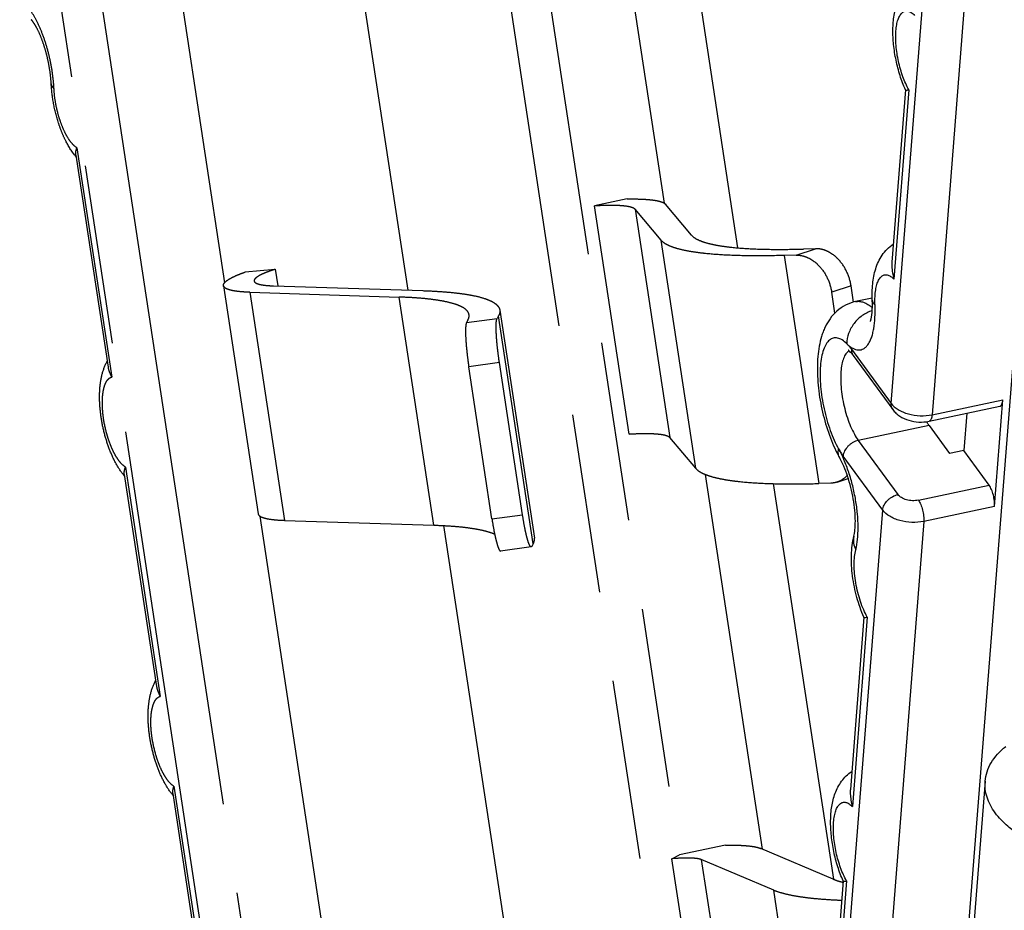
# Model space of a CAD drawing. Header units: millimetres. Extents: x 0 to 420, y 0 to 297.
# Tile 25 of 33: x 334 to 347, y 235 to 246. Entities that reach past the tile are written whole.
import ezdxf

# ---------------------------------------------------------------- set-up
doc = ezdxf.new("R2010")
doc.units = ezdxf.units.MM
doc.header["$LTSCALE"] = 23.1
doc.linetypes.add('PHANTOM', pattern=[0.8, 0.45, -0.05, 0.1, -0.05, 0.1, -0.05])
doc.layers.add('DEFAULT_3', color=7, linetype='PHANTOM')
doc.layers.add('T-REX12-TXX_DXF_CONTINUOUS_LINE', color=7, linetype='CONTINUOUS')

msp = doc.modelspace()

# ---------------------------------------------------------------- linework, layer by layer
at = {"layer": 'DEFAULT_3', "color": 8, "linetype": 'PHANTOM'}
for p, q in [((340.2409, 253.4826), (342.9784, 235.4742)), ((344.2103, 224.0101), (339.769, 253.2275)), ((342.785, 243.8593), (342.1262, 248.1936)), ((342.9976, 248.0762), (343.7258, 243.2856)), ((336.3899, 247.6594), (337.1235, 242.8338)), ((338.7535, 247.5368), (339.4826, 242.7407)), ((335.2108, 244.4792), (335.6255, 241.7508)), ((342.3084, 243.9138), (341.8853, 243.8243)), ((342.3313, 240.8899), (341.8853, 243.8243)), ((343.1352, 243.448), (342.8012, 243.8459)), ((342.7421, 243.383), (342.4081, 243.7809)), ((344.4802, 243.1914), (344.3265, 243.1871)), ((344.7293, 243.2742), (344.5756, 243.2699)), ((337.3926, 242.9749), (337.7783, 243.0099)), ((337.7783, 243.0099), (337.8111, 242.7944)), ((337.1111, 242.7986), (337.5571, 239.8643)), ((337.7542, 242.7963), (339.6767, 242.7345)), ((345.2195, 242.5869), (345.1877, 242.7959)), ((337.4488, 242.7134), (339.3713, 242.6516)), ((344.9792, 242.4461), (344.9386, 242.7131)), ((340.6505, 242.4093), (340.6327, 242.3773)), ((340.6672, 242.4845), (341.1132, 239.5502)), ((340.2566, 242.356), (340.2387, 242.3241)), ((340.9598, 239.8521), (340.6624, 241.8084)), ((340.5658, 239.7989), (340.2685, 241.7551)), ((343.1881, 240.4487), (342.8541, 240.8466)), ((335.8352, 240.3711), (336.25, 237.6428)), ((344.0484, 235.548), (343.3157, 240.3687)), ((344.187, 240.2513), (344.9607, 235.1614)), ((344.9262, 240.2571), (344.7726, 240.2527)), ((345.0096, 240.2716), (345.1523, 240.319)), ((337.5794, 239.8345), (338.3873, 234.5198)), ((337.8948, 239.7791), (339.8174, 239.7173)), ((339.943, 239.7119), (340.7466, 234.4253)), ((341.0714, 239.4366), (340.6774, 239.3833)), ((341.0966, 239.475), (341.0787, 239.443)), ((336.4597, 236.263), (341.8908, 200.5338)), ((343.5722, 235.5998), (342.9784, 235.4742)), ((342.8833, 235.4252), (342.9784, 235.4742)), ((344.9575, 235.1626), (344.0264, 235.5574)), ((343.2847, 232.7843), (342.8833, 235.4252)), ((344.1919, 235.0191), (343.2607, 235.4139)), ((345.0823, 235.1225), (345.085, 235.1219))]:
    msp.add_line(p, q, dxfattribs=at)
at = {"layer": 'DEFAULT_3', "color": 9, "linetype": 'PHANTOM'}
for p, q in [((340.1948, 212.3696), (335.0281, 246.359)), ((335.5464, 246.4048), (340.713, 212.4153)), ((335.2249, 244.5734), (335.6735, 241.6227)), ((342.4081, 243.7809), (342.8541, 240.8466)), ((343.1881, 240.4487), (342.7421, 243.383)), ((344.3265, 243.1871), (344.7726, 240.2527)), ((344.4802, 243.1914), (344.7293, 243.2742)), ((345.1877, 242.7959), (344.9386, 242.7131)), ((337.4488, 242.7134), (337.8948, 239.7791)), ((339.8174, 239.7173), (339.3713, 242.6516)), ((341.0966, 239.475), (340.6505, 242.4093)), ((340.2387, 242.3241), (340.6327, 242.3773)), ((340.6624, 241.8084), (340.2685, 241.7551)), ((335.8494, 240.4653), (336.2979, 237.5146)), ((340.5658, 239.7989), (340.9598, 239.8521)), ((336.4739, 236.3573), (341.9219, 200.5168)), ((343.2607, 235.4139), (343.6622, 232.773)), ((344.5933, 232.3782), (344.1919, 235.0191))]:
    msp.add_line(p, q, dxfattribs=at)
at = {"layer": 'DEFAULT_3', "color": 8, "linetype": 'PHANTOM'}
for centre, radius, start, end in [((335.865, 244.9994), 0.8484, 218.49131, 219.90012), ((336.4919, 240.8933), 0.8515, 218.50472, 219.88868), ((337.1164, 236.7852), 0.8515, 218.50472, 219.88868), ((345.3772, 236.3112), 1.2247, 255.55944, 256.0683)]:
    msp.add_arc(centre, radius, start, end, dxfattribs=at)
at = {"layer": 'DEFAULT_3', "color": 9, "linetype": 'PHANTOM'}
for points, knots in [([(334.9296, 245.337), (334.9266, 245.3962), (334.915, 245.5166), (334.8838, 245.6964), (334.8393, 245.8733), (334.7834, 246.04), (334.7187, 246.1894), (334.6572, 246.2987), (334.6051, 246.3719), (334.567, 246.4167), (334.5289, 246.4532), (334.5021, 246.4729), (334.4888, 246.481)], [0, 0, 0, 0, 0.1414295, 0.2881748, 0.4348629, 0.5761208, 0.7069106, 0.822895, 0.8743209, 0.9209968, 0.9628466, 1, 1, 1, 1]), ([(334.8945, 245.3936), (334.8948, 245.3886), (334.8968, 245.3783), (334.9039, 245.3635), (334.915, 245.3494), (334.9244, 245.341), (334.9296, 245.337)], [0, 0, 0, 0, 0.2202242, 0.4536967, 0.7112533, 1, 1, 1, 1]), ([(335.2249, 244.5734), (335.206, 244.5846), (335.1684, 244.6176), (335.1186, 244.6828), (335.071, 244.767), (335.0276, 244.8668), (334.9902, 244.9782), (334.9603, 245.0965), (334.9394, 245.2168), (334.9316, 245.2973), (334.9296, 245.337)], [0, 0, 0, 0, 0.0784661, 0.1762106, 0.2920775, 0.4229016, 0.5643203, 0.7112571, 0.8582904, 1, 1, 1, 1]), ([(335.5691, 241.0826), (335.564, 241.1164), (335.5561, 241.1826), (335.5513, 241.2791), (335.5539, 241.3682), (335.5638, 241.4473), (335.5807, 241.5142), (335.6012, 241.5605), (335.6215, 241.5889), (335.6373, 241.6048), (335.6546, 241.6164), (335.6672, 241.6211), (335.6735, 241.6227)], [0, 0, 0, 0, 0.175983, 0.3430967, 0.4971603, 0.6346404, 0.7530242, 0.8513742, 0.8935356, 0.9316695, 0.9667258, 1, 1, 1, 1]), ([(335.8494, 240.4653), (335.8337, 240.4747), (335.8022, 240.5007), (335.7596, 240.5517), (335.7181, 240.6171), (335.679, 240.695), (335.6435, 240.7831), (335.6018, 240.9121), (335.5796, 241.0137), (335.5691, 241.0826)], [0, 0, 0, 0, 0.0790679, 0.1748478, 0.2869389, 0.4134688, 0.5516387, 0.6980401, 1, 1, 1, 1]), ([(336.1936, 236.9746), (336.1885, 237.0083), (336.1805, 237.0745), (336.1757, 237.171), (336.1783, 237.2601), (336.1882, 237.3393), (336.2051, 237.4061), (336.2257, 237.4525), (336.2459, 237.4808), (336.2618, 237.4967), (336.2791, 237.5083), (336.2917, 237.5131), (336.2979, 237.5146)], [0, 0, 0, 0, 0.175983, 0.3430967, 0.4971603, 0.6346404, 0.7530242, 0.8513742, 0.8935356, 0.9316695, 0.9667258, 1, 1, 1, 1]), ([(336.4739, 236.3573), (336.4582, 236.3666), (336.4267, 236.3926), (336.3841, 236.4436), (336.3426, 236.509), (336.3035, 236.5869), (336.2679, 236.675), (336.2263, 236.804), (336.2041, 236.9056), (336.1936, 236.9746)], [0, 0, 0, 0, 0.0790679, 0.1748478, 0.2869389, 0.4134688, 0.5516387, 0.6980401, 1, 1, 1, 1])]:
    msp.add_open_spline(points, degree=3, knots=knots, dxfattribs=at)
at = {"layer": 'DEFAULT_3', "color": 8, "linetype": 'PHANTOM'}
for points, knots in [([(334.8945, 245.3936), (334.8924, 245.4357), (334.8845, 245.5221), (334.8638, 245.6522), (334.8343, 245.7822), (334.7975, 245.9062), (334.7557, 246.0179), (334.7174, 246.0998), (334.6868, 246.1537), (334.6672, 246.184), (334.6512, 246.2056), (334.6416, 246.2168), (334.6377, 246.2207)], [0, 0, 0, 0, 0.1441206, 0.296273, 0.4501427, 0.5995286, 0.7379163, 0.8578413, 0.9080266, 0.9497215, 0.9810786, 1, 1, 1, 1]), ([(335.201, 244.4713), (335.1539, 244.5305), (335.0934, 244.6305), (335.0291, 244.7742), (334.972, 244.9321), (334.92, 245.1388), (334.8988, 245.3089), (334.8945, 245.3936)], [0, 0, 0, 0, 0.230381, 0.3526779, 0.479624, 0.7413912, 1, 1, 1, 1]), ([(335.2108, 244.4792), (335.2086, 244.4935), (335.2104, 244.5261), (335.2192, 244.5569), (335.2249, 244.5734)], [0, 0, 0, 0, 0.4533888, 1, 1, 1, 1]), ([(342.329, 243.8143), (342.303, 243.8196), (342.2426, 243.827), (342.1411, 243.8317), (342.0194, 243.831), (341.9319, 243.8271), (341.8853, 243.8243)], [0, 0, 0, 0, 0.1795363, 0.4094224, 0.6849955, 1, 1, 1, 1]), ([(342.3084, 243.9138), (342.3478, 243.9145), (342.422, 243.9147), (342.5261, 243.9113), (342.6152, 243.9042), (342.6693, 243.8963), (342.6934, 243.8914)], [0, 0, 0, 0, 0.3060053, 0.5764733, 0.8085132, 1, 1, 1, 1]), ([(342.4081, 243.7809), (342.4048, 243.7848), (342.3958, 243.7921), (342.3783, 243.8007), (342.3555, 243.8084), (342.3384, 243.8124), (342.329, 243.8143)], [0, 0, 0, 0, 0.1739956, 0.3951132, 0.669656, 1, 1, 1, 1]), ([(342.6934, 243.8914), (342.7062, 243.8888), (342.7295, 243.8833), (342.7606, 243.8729), (342.7844, 243.8611), (342.7968, 243.8512), (342.8012, 243.8459)], [0, 0, 0, 0, 0.330344, 0.6048868, 0.8260044, 1, 1, 1, 1]), ([(343.1352, 243.448), (343.147, 243.434), (343.1801, 243.4074), (343.2436, 243.3761), (343.3264, 243.3483), (343.3886, 243.3336), (343.4227, 243.3267)], [0, 0, 0, 0, 0.1739994, 0.3951154, 0.6696397, 1, 1, 1, 1]), ([(343.0583, 243.2496), (343.0208, 243.2572), (342.9524, 243.2733), (342.8613, 243.3039), (342.7914, 243.3384), (342.7551, 243.3676), (342.7421, 243.383)], [0, 0, 0, 0, 0.3303603, 0.6048846, 0.8260006, 1, 1, 1, 1]), ([(343.4227, 243.3267), (343.4562, 243.3199), (343.5278, 243.3075), (343.6883, 243.2871), (343.9202, 243.2706), (344.2331, 243.2634), (344.4567, 243.2665), (344.5756, 243.2699)], [0, 0, 0, 0, 0.0887035, 0.1883885, 0.4197227, 0.6914416, 1, 1, 1, 1]), ([(344.3265, 243.1871), (344.1958, 243.1834), (343.9497, 243.18), (343.6056, 243.1879), (343.3505, 243.2061), (343.1739, 243.2285), (343.0952, 243.2421), (343.0583, 243.2496)], [0, 0, 0, 0, 0.3085569, 0.5802773, 0.8116127, 0.9112948, 1, 1, 1, 1]), ([(344.4802, 243.1914), (344.5057, 243.1921), (344.5585, 243.1868), (344.6354, 243.1602), (344.709, 243.1162), (344.8004, 243.0353), (344.8903, 242.9019), (344.9288, 242.7774), (344.9386, 242.7131)], [0, 0, 0, 0, 0.1070148, 0.2193578, 0.3381155, 0.4633026, 0.7278794, 1, 1, 1, 1]), ([(345.1877, 242.7959), (345.1779, 242.8602), (345.1394, 242.9847), (345.0494, 243.1181), (344.9581, 243.199), (344.8845, 243.243), (344.8076, 243.2696), (344.7548, 243.2749), (344.7293, 243.2742)], [0, 0, 0, 0, 0.2721206, 0.5366974, 0.6618845, 0.7806422, 0.8929852, 1, 1, 1, 1]), ([(337.1111, 242.7986), (337.1106, 242.8016), (337.1106, 242.8078), (337.1131, 242.8174), (337.1181, 242.8271), (337.1286, 242.8414), (337.1485, 242.8596), (337.18, 242.8812), (337.2207, 242.9039), (337.2702, 242.9273), (337.3284, 242.9514), (337.3703, 242.967), (337.3926, 242.9749)], [0, 0, 0, 0, 0.0259039, 0.0536704, 0.0848171, 0.1204167, 0.2073988, 0.3177384, 0.4523884, 0.6113642, 0.7941958, 1, 1, 1, 1]), ([(337.7783, 243.0099), (337.7571, 243.0031), (337.7171, 242.9898), (337.6614, 242.9691), (337.6138, 242.949), (337.5745, 242.9295), (337.5439, 242.9109), (337.5244, 242.8953), (337.5139, 242.883), (337.5089, 242.8747), (337.5063, 242.8666), (337.5062, 242.8612), (337.5066, 242.8587)], [0, 0, 0, 0, 0.2076232, 0.3926318, 0.5536881, 0.6898841, 0.8008006, 0.8869305, 0.9214087, 0.9509171, 0.9765512, 1, 1, 1, 1]), ([(337.2276, 242.7349), (337.2113, 242.7383), (337.1826, 242.7453), (337.1501, 242.7578), (337.1309, 242.7697), (337.1208, 242.7785), (337.114, 242.7881), (337.1116, 242.7952), (337.1111, 242.7986)], [0, 0, 0, 0, 0.3586242, 0.6367551, 0.7478605, 0.8427479, 0.9249595, 1, 1, 1, 1]), ([(337.5066, 242.8587), (337.5069, 242.8562), (337.5087, 242.8511), (337.5137, 242.844), (337.5211, 242.8375), (337.5351, 242.8288), (337.559, 242.8196), (337.5801, 242.8145), (337.592, 242.812)], [0, 0, 0, 0, 0.0750407, 0.1572547, 0.2521373, 0.363242, 0.6413846, 1, 1, 1, 1]), ([(337.592, 242.812), (337.6155, 242.8072), (337.6696, 242.8003), (337.7239, 242.7972), (337.7542, 242.7963)], [0, 0, 0, 0, 0.4422192, 1, 1, 1, 1]), ([(337.4488, 242.7134), (337.4074, 242.7148), (337.3334, 242.7189), (337.2597, 242.7284), (337.2276, 242.7349)], [0, 0, 0, 0, 0.5577808, 1, 1, 1, 1]), ([(339.6767, 242.7345), (339.7404, 242.7324), (339.8616, 242.727), (340.0337, 242.7139), (340.1865, 242.6961), (340.2815, 242.6803), (340.3254, 242.6714)], [0, 0, 0, 0, 0.2928134, 0.557731, 0.7937097, 1, 1, 1, 1]), ([(340.3254, 242.6714), (340.3732, 242.6616), (340.4405, 242.6454), (340.522, 242.616), (340.5701, 242.5937), (340.609, 242.5695), (340.6386, 242.5435), (340.6588, 242.5153), (340.6657, 242.4946), (340.6672, 242.4845)], [0, 0, 0, 0, 0.358525, 0.507455, 0.6368594, 0.747938, 0.8427963, 0.9249823, 1, 1, 1, 1]), ([(339.961, 242.5943), (339.9211, 242.6024), (339.8348, 242.6168), (339.6958, 242.6329), (339.5394, 242.6449), (339.4292, 242.6498), (339.3713, 242.6516)], [0, 0, 0, 0, 0.2062903, 0.442269, 0.7071866, 1, 1, 1, 1]), ([(340.2717, 242.4244), (340.2703, 242.4336), (340.2641, 242.4524), (340.2458, 242.478), (340.2188, 242.5017), (340.1835, 242.5236), (340.1398, 242.544), (340.0656, 242.5706), (340.0045, 242.5854), (339.961, 242.5943)], [0, 0, 0, 0, 0.0750172, 0.1572033, 0.2520614, 0.363141, 0.4925426, 0.6414741, 1, 1, 1, 1]), ([(340.2566, 242.356), (340.2627, 242.367), (340.2721, 242.3892), (340.2734, 242.4134), (340.2717, 242.4244)], [0, 0, 0, 0, 0.5308961, 1, 1, 1, 1]), ([(340.6672, 242.4845), (340.669, 242.4725), (340.6676, 242.4457), (340.6573, 242.4214), (340.6505, 242.4093)], [0, 0, 0, 0, 0.4690861, 1, 1, 1, 1]), ([(340.2387, 242.3241), (340.237, 242.3209), (340.234, 242.3126), (340.231, 242.2977), (340.2287, 242.2784), (340.2264, 242.2445), (340.2261, 242.1926), (340.2287, 242.1205), (340.2345, 242.0375), (340.2432, 241.9468), (340.2545, 241.8517), (340.2636, 241.7873), (340.2685, 241.7551)], [0, 0, 0, 0, 0.0191249, 0.0455951, 0.079524, 0.1207611, 0.2238316, 0.351275, 0.4984002, 0.6596825, 0.8290202, 1, 1, 1, 1]), ([(340.6624, 241.8084), (340.6575, 241.8406), (340.6485, 241.9049), (340.6372, 242), (340.6285, 242.0908), (340.6227, 242.1738), (340.62, 242.2458), (340.6203, 242.2978), (340.6226, 242.3317), (340.6249, 242.351), (340.628, 242.3659), (340.6309, 242.3742), (340.6327, 242.3773)], [0, 0, 0, 0, 0.1709798, 0.3403175, 0.5015998, 0.648725, 0.7761684, 0.8792389, 0.920476, 0.9544049, 0.9808751, 1, 1, 1, 1]), ([(335.8256, 240.3632), (335.788, 240.4104), (335.7204, 240.5158), (335.6411, 240.6916), (335.5795, 240.8837), (335.5369, 241.0846), (335.5152, 241.2852), (335.5164, 241.4782), (335.544, 241.6603), (335.5859, 241.7734), (335.614, 241.8252)], [0, 0, 0, 0, 0.1175756, 0.2427068, 0.3749776, 0.5100819, 0.6423976, 0.7675977, 0.8852194, 1, 1, 1, 1]), ([(335.6255, 241.7508), (335.6288, 241.7292), (335.6415, 241.6848), (335.6617, 241.6435), (335.6735, 241.6227)], [0, 0, 0, 0, 0.4774283, 1, 1, 1, 1]), ([(342.3313, 240.8899), (342.3779, 240.8927), (342.4654, 240.8966), (342.5871, 240.8974), (342.6886, 240.8927), (342.749, 240.8853), (342.7751, 240.88)], [0, 0, 0, 0, 0.3150045, 0.5905776, 0.8204637, 1, 1, 1, 1]), ([(342.7751, 240.88), (342.7845, 240.8781), (342.8016, 240.874), (342.8243, 240.8664), (342.8418, 240.8578), (342.8509, 240.8505), (342.8541, 240.8466)], [0, 0, 0, 0, 0.330344, 0.6048868, 0.8260044, 1, 1, 1, 1]), ([(335.8352, 240.3711), (335.833, 240.3855), (335.8348, 240.418), (335.8437, 240.4488), (335.8494, 240.4653)], [0, 0, 0, 0, 0.4533888, 1, 1, 1, 1]), ([(343.1881, 240.4487), (343.2011, 240.4332), (343.2375, 240.4041), (343.3074, 240.3696), (343.3984, 240.339), (343.4668, 240.3229), (343.5044, 240.3153)], [0, 0, 0, 0, 0.1739994, 0.3951154, 0.6696397, 1, 1, 1, 1]), ([(343.5044, 240.3153), (343.5412, 240.3077), (343.62, 240.2942), (343.7966, 240.2717), (344.0516, 240.2535), (344.3957, 240.2456), (344.6418, 240.2491), (344.7726, 240.2527)], [0, 0, 0, 0, 0.0887052, 0.1883873, 0.4197227, 0.6914431, 1, 1, 1, 1]), ([(345.0096, 240.2716), (345.0029, 240.2694), (344.9757, 240.2615), (344.9474, 240.2576), (344.9262, 240.2571)], [0, 0, 0, 0, 0.2488765, 1, 1, 1, 1]), ([(345.1394, 240.3586), (345.1217, 240.3387), (345.0819, 240.3034), (345.0341, 240.2798), (345.0096, 240.2716)], [0, 0, 0, 0, 0.5074134, 1, 1, 1, 1]), ([(337.5571, 239.8643), (337.5577, 239.8609), (337.56, 239.8538), (337.5669, 239.8442), (337.577, 239.8353), (337.5961, 239.8235), (337.6287, 239.8109), (337.6574, 239.8039), (337.6737, 239.8006)], [0, 0, 0, 0, 0.0750405, 0.1572521, 0.2521395, 0.3632449, 0.6413758, 1, 1, 1, 1]), ([(337.6737, 239.8006), (337.7058, 239.7941), (337.7794, 239.7845), (337.8535, 239.7804), (337.8948, 239.7791)], [0, 0, 0, 0, 0.4422192, 1, 1, 1, 1]), ([(340.5658, 239.7989), (340.5742, 239.7435), (340.5878, 239.664), (340.6088, 239.5642), (340.6219, 239.5104), (340.6324, 239.473), (340.6396, 239.4495), (340.6467, 239.4293), (340.6534, 239.4128), (340.6599, 239.3997), (340.6663, 239.3894), (340.6733, 239.3827), (340.6774, 239.3833)], [0, 0, 0, 0, 0.3853025, 0.5550306, 0.7023116, 0.7661181, 0.8227259, 0.8717468, 0.9128865, 0.9459762, 0.9710645, 1, 1, 1, 1]), ([(341.0714, 239.4366), (341.0672, 239.436), (341.0602, 239.4427), (341.0538, 239.4529), (341.0473, 239.4661), (341.0406, 239.4826), (341.0336, 239.5028), (341.0263, 239.5263), (341.0158, 239.5637), (341.0027, 239.6175), (340.9817, 239.7173), (340.9682, 239.7968), (340.9598, 239.8521)], [0, 0, 0, 0, 0.0289355, 0.0540238, 0.0871135, 0.1282532, 0.1772741, 0.2338819, 0.2976884, 0.4449694, 0.6146975, 1, 1, 1, 1]), ([(339.8174, 239.7173), (339.8752, 239.7154), (339.9854, 239.7105), (340.1419, 239.6986), (340.2808, 239.6825), (340.3671, 239.6681), (340.4071, 239.6599)], [0, 0, 0, 0, 0.2928134, 0.557731, 0.7937097, 1, 1, 1, 1]), ([(340.4071, 239.6599), (340.4436, 239.6525), (340.5095, 239.6368), (340.5737, 239.6145), (340.6015, 239.6021)], [0, 0, 0, 0, 0.5502663, 1, 1, 1, 1]), ([(341.0966, 239.475), (341.1033, 239.487), (341.1136, 239.5114), (341.1151, 239.5381), (341.1132, 239.5502)], [0, 0, 0, 0, 0.5309139, 1, 1, 1, 1]), ([(341.0787, 239.443), (341.0782, 239.4421), (341.0765, 239.4393), (341.0736, 239.4369), (341.0714, 239.4366)], [0, 0, 0, 0, 0.3127389, 1, 1, 1, 1]), ([(336.45, 236.2551), (336.4125, 236.3023), (336.3449, 236.4078), (336.2656, 236.5835), (336.204, 236.7756), (336.1614, 236.9765), (336.1397, 237.1771), (336.1409, 237.3701), (336.1685, 237.5522), (336.2104, 237.6654), (336.2384, 237.7172)], [0, 0, 0, 0, 0.1175756, 0.2427068, 0.3749776, 0.5100819, 0.6423976, 0.7675977, 0.8852194, 1, 1, 1, 1]), ([(336.25, 237.6428), (336.2532, 237.6211), (336.266, 237.5767), (336.2862, 237.5354), (336.2979, 237.5146)], [0, 0, 0, 0, 0.4774283, 1, 1, 1, 1]), ([(336.4597, 236.263), (336.4575, 236.2774), (336.4593, 236.3099), (336.4681, 236.3407), (336.4739, 236.3573)], [0, 0, 0, 0, 0.4533888, 1, 1, 1, 1]), ([(343.5722, 235.5998), (343.6116, 235.6005), (343.6858, 235.6008), (343.7899, 235.5974), (343.879, 235.5902), (343.9331, 235.5824), (343.9572, 235.5774)], [0, 0, 0, 0, 0.3060053, 0.5764733, 0.8085132, 1, 1, 1, 1]), ([(343.9572, 235.5774), (343.9701, 235.5748), (343.9935, 235.5693), (344.0163, 235.5616), (344.0264, 235.5574)], [0, 0, 0, 0, 0.5464588, 1, 1, 1, 1]), ([(343.2284, 235.4232), (343.2087, 235.4273), (343.1622, 235.4324), (343.0836, 235.4348), (342.9884, 235.4325), (342.9198, 235.4281), (342.8833, 235.4252)], [0, 0, 0, 0, 0.1746954, 0.4043096, 0.6823085, 1, 1, 1, 1]), ([(343.2607, 235.4139), (343.2585, 235.4148), (343.248, 235.4188), (343.2371, 235.4215), (343.2284, 235.4232)], [0, 0, 0, 0, 0.2154652, 1, 1, 1, 1]), ([(344.9575, 235.1626), (344.9748, 235.1553), (345.0125, 235.1415), (345.0511, 235.1305), (345.0717, 235.1252)], [0, 0, 0, 0, 0.4672687, 1, 1, 1, 1]), ([(344.4132, 234.9549), (344.372, 234.9633), (344.2971, 234.9809), (344.224, 235.0055), (344.1919, 235.0191)], [0, 0, 0, 0, 0.5464588, 1, 1, 1, 1]), ([(345.0668, 234.888), (345.0031, 234.8905), (344.8815, 234.8967), (344.7085, 234.9109), (344.5542, 234.9295), (344.458, 234.9458), (344.4132, 234.9549)], [0, 0, 0, 0, 0.2909381, 0.5551219, 0.7916956, 1, 1, 1, 1])]:
    msp.add_open_spline(points, degree=3, knots=knots, dxfattribs=at)
at = {"layer": 'T-REX12-TXX_DXF_CONTINUOUS_LINE', "color": 9, "linetype": 'Continuous'}
for p, q in [((345.7036, 241.284), (346.3053, 248.9253)), ((346.8146, 248.5493), (346.231, 241.1383)), ((345.9312, 245.3204), (345.7393, 242.8832)), ((345.1942, 241.9802), (345.7036, 241.284)), ((346.231, 241.1383), (347.142, 241.3311)), ((346.1919, 240.9996), (345.281, 240.8069)), ((345.281, 240.8069), (345.7904, 240.1107)), ((345.5955, 239.9106), (345.0861, 240.6068)), ((346.0541, 240.0379), (346.9651, 240.2306)), ((343.385, 211.8367), (345.5955, 239.9106)), ((347.0339, 239.9577), (346.1229, 239.7649)), ((346.1229, 239.7649), (343.9124, 211.691)), ((345.3968, 238.5342), (345.2049, 236.097)), ((345.1297, 235.1411), (344.9378, 232.7039))]:
    msp.add_line(p, q, dxfattribs=at)
at = {"layer": 'T-REX12-TXX_DXF_CONTINUOUS_LINE', "color": 7, "linetype": 'Continuous'}
for p, q in [((347.5798, 245.7533), (344.9844, 212.7917)), ((345.8881, 245.3187), (345.7136, 243.1019)), ((345.8883, 245.3174), (345.8878, 245.3186)), ((345.4601, 242.6388), (345.2458, 242.5935)), ((345.215, 241.9006), (345.7244, 241.2045)), ((347.0339, 239.9577), (347.142, 241.3311)), ((346.1909, 241.0541), (347.1019, 241.2468)), ((346.6769, 241.1569), (346.639, 240.6762)), ((346.1919, 240.9996), (346.4568, 240.6376)), ((346.639, 240.6762), (346.4568, 240.6376)), ((346.9651, 240.2306), (346.639, 240.6762)), ((345.3538, 238.5325), (345.1792, 236.3157)), ((345.354, 238.5312), (345.3535, 238.5323)), ((346.9133, 236.4225), (346.7225, 233.9988)), ((345.0866, 235.1394), (344.9121, 232.9226)), ((345.0868, 235.1381), (345.0863, 235.1392))]:
    msp.add_line(p, q, dxfattribs=at)
at = {"layer": 'T-REX12-TXX_DXF_CONTINUOUS_LINE', "color": 9, "linetype": 'Continuous'}
for centre, radius, start, end in [((345.2115, 241.871), 0.1002, 120.4809, 121.92993), ((345.2102, 241.8731), 0.0977, 118.59332, 120.48211), ((344.5989, 241.5446), 0.7377, 36.18949, 37.69765), ((345.4419, 239.5221), 0.224, 165.69268, 167.08372)]:
    msp.add_arc(centre, radius, start, end, dxfattribs=at)
at = {"layer": 'T-REX12-TXX_DXF_CONTINUOUS_LINE', "color": 7, "linetype": 'Continuous'}
for points, knots in [([(345.8878, 245.3186), (345.8611, 245.3782), (345.8144, 245.5033), (345.7638, 245.6981), (345.7326, 245.8967), (345.7226, 246.0908), (345.7361, 246.2753), (345.7716, 246.4205), (345.8191, 246.5276), (345.8661, 246.6032), (345.9256, 246.6717), (345.9732, 246.7103), (345.9988, 246.7273)], [0, 0, 0, 0, 0.1294337, 0.2638602, 0.3980874, 0.527021, 0.6480986, 0.7634281, 0.8209572, 0.8794054, 0.939117, 1, 1, 1, 1]), ([(345.8883, 245.3174), (345.8887, 245.3166), (345.8908, 245.3152), (345.893, 245.3149), (345.8944, 245.3147)], [0, 0, 0, 0, 0.3925376, 1, 1, 1, 1]), ([(345.8944, 245.3147), (345.8965, 245.3145), (345.9014, 245.3146), (345.9138, 245.316), (345.9239, 245.3184), (345.9312, 245.3204)], [0, 0, 0, 0, 0.1697296, 0.3941847, 1, 1, 1, 1]), ([(345.4609, 242.6109), (345.4578, 242.681), (345.4595, 242.785), (345.4789, 242.9198), (345.5027, 243.0153), (345.5377, 243.1068), (345.5863, 243.1932), (345.6504, 243.2716), (345.7031, 243.3152), (345.7317, 243.3342)], [0, 0, 0, 0, 0.2608183, 0.384601, 0.5055286, 0.6258324, 0.7477328, 0.8724703, 1, 1, 1, 1]), ([(345.7136, 243.1019), (345.7122, 243.084), (345.7106, 243.0102), (345.724, 242.9367), (345.7393, 242.8832)], [0, 0, 0, 0, 0.244018, 1, 1, 1, 1]), ([(345.2458, 242.5935), (345.2011, 242.5841), (345.1146, 242.5532), (345.003, 242.4761), (344.915, 242.3775), (344.8609, 242.2842), (344.8278, 242.2061), (344.8002, 242.1251), (344.7752, 242.0185), (344.7581, 241.884), (344.7522, 241.7425), (344.7568, 241.5947), (344.7764, 241.39), (344.8242, 241.1346), (344.9137, 240.8437), (344.9963, 240.6618), (345.0436, 240.5785)], [0, 0, 0, 0, 0.0601941, 0.119395, 0.1769302, 0.2329648, 0.2607738, 0.2886882, 0.3455611, 0.4048217, 0.46703, 0.5321267, 0.5995773, 0.7378728, 0.8737089, 1, 1, 1, 1]), ([(345.4364, 242.338), (345.4364, 242.3379), (345.4362, 242.3376), (345.4372, 242.3399), (345.4378, 242.3417), (345.4403, 242.3485), (345.4427, 242.3568), (345.4456, 242.3682), (345.4486, 242.3817), (345.4515, 242.3976), (345.4542, 242.4154), (345.4567, 242.435), (345.4595, 242.4644), (345.4619, 242.5046), (345.4626, 242.5563), (345.4617, 242.5923), (345.4609, 242.6109)], [0, 0, 0, 0, 0.0009001, 0.0028438, 0.0150775, 0.0380041, 0.0709551, 0.113183, 0.163914, 0.2224055, 0.2879569, 0.3599284, 0.4377319, 0.6087344, 0.7972291, 1, 1, 1, 1]), ([(345.215, 241.9006), (345.2077, 241.9105), (345.1942, 241.9279), (345.1747, 241.949), (345.16, 241.962), (345.1519, 241.9678), (345.1491, 241.9693)], [0, 0, 0, 0, 0.3852382, 0.6891849, 0.8984004, 1, 1, 1, 1]), ([(347.1019, 241.2468), (347.1046, 241.2474), (347.11, 241.2494), (347.1171, 241.255), (347.1235, 241.2628), (347.1314, 241.2769), (347.1384, 241.3), (347.1411, 241.32), (347.142, 241.3311)], [0, 0, 0, 0, 0.083034, 0.1723361, 0.2727423, 0.3872461, 0.6628383, 1, 1, 1, 1]), ([(345.7244, 241.2045), (345.7366, 241.1878), (345.7645, 241.1567), (345.8312, 241.1049), (345.9305, 241.0603), (346.0599, 241.0386), (346.1482, 241.045), (346.1909, 241.0541)], [0, 0, 0, 0, 0.1204525, 0.2418435, 0.4899686, 0.7456761, 1, 1, 1, 1]), ([(346.1919, 240.9996), (346.1892, 241.0034), (346.1778, 241.0194), (346.1672, 241.0358), (346.1595, 241.0485)], [0, 0, 0, 0, 0.2403882, 1, 1, 1, 1]), ([(345.2249, 239.5775), (345.2277, 239.5885), (345.233, 239.6145), (345.2413, 239.6787), (345.2448, 239.7776), (345.2375, 239.9108), (345.2179, 240.0558), (345.1869, 240.203), (345.1463, 240.3437), (345.0992, 240.4691), (345.0626, 240.545), (345.0436, 240.5785)], [0, 0, 0, 0, 0.0331707, 0.0768503, 0.1876396, 0.3197203, 0.4637361, 0.6116841, 0.7559181, 0.8884555, 1, 1, 1, 1]), ([(347.0339, 239.9577), (347.0357, 239.981), (347.034, 240.0307), (347.0209, 240.1041), (347.0017, 240.1634), (346.9819, 240.2049), (346.9709, 240.2227), (346.9651, 240.2306)], [0, 0, 0, 0, 0.2460041, 0.5179951, 0.7803552, 0.8972956, 1, 1, 1, 1]), ([(345.3535, 238.5323), (345.3165, 238.615), (345.2558, 238.7897), (345.2102, 239.0156), (345.1929, 239.1983), (345.1901, 239.3705), (345.2045, 239.4975), (345.2249, 239.5775)], [0, 0, 0, 0, 0.2541864, 0.5166464, 0.6449294, 0.7685221, 1, 1, 1, 1]), ([(345.354, 238.5312), (345.3544, 238.5304), (345.3564, 238.529), (345.3587, 238.5286), (345.3601, 238.5285)], [0, 0, 0, 0, 0.3925308, 1, 1, 1, 1]), ([(345.3601, 238.5285), (345.3622, 238.5283), (345.3671, 238.5283), (345.3795, 238.5298), (345.3896, 238.5322), (345.3968, 238.5342)], [0, 0, 0, 0, 0.1697297, 0.3941849, 1, 1, 1, 1]), ([(346.9133, 236.4225), (346.9166, 236.4635), (346.9334, 236.5465), (346.988, 236.6646), (347.0704, 236.7748), (347.1398, 236.8391), (347.178, 236.8696)], [0, 0, 0, 0, 0.2312266, 0.4707432, 0.7254323, 1, 1, 1, 1]), ([(345.0863, 235.1392), (345.0596, 235.1989), (345.0129, 235.324), (344.9623, 235.5188), (344.9311, 235.7174), (344.9211, 235.9115), (344.9346, 236.096), (344.9701, 236.2412), (345.0176, 236.3482), (345.0646, 236.4238), (345.1241, 236.4924), (345.1717, 236.5309), (345.1973, 236.548)], [0, 0, 0, 0, 0.1294337, 0.2638602, 0.3980874, 0.527021, 0.6480986, 0.7634281, 0.8209572, 0.8794054, 0.939117, 1, 1, 1, 1]), ([(347.0422, 236.0156), (347.0192, 236.0471), (346.9786, 236.1114), (346.9353, 236.2141), (346.9122, 236.3184), (346.9106, 236.3883), (346.9133, 236.4225)], [0, 0, 0, 0, 0.268524, 0.5218067, 0.7638876, 1, 1, 1, 1]), ([(345.1792, 236.3157), (345.1778, 236.2978), (345.1763, 236.224), (345.1897, 236.1505), (345.2049, 236.097)], [0, 0, 0, 0, 0.244018, 1, 1, 1, 1]), ([(347.2731, 235.7895), (347.2501, 235.8065), (347.1653, 235.8732), (347.0891, 235.9516), (347.0422, 236.0156)], [0, 0, 0, 0, 0.2652716, 1, 1, 1, 1]), ([(345.0868, 235.1381), (345.0872, 235.1373), (345.0893, 235.1359), (345.0915, 235.1355), (345.0929, 235.1354)], [0, 0, 0, 0, 0.3925376, 1, 1, 1, 1]), ([(345.0929, 235.1354), (345.095, 235.1352), (345.0999, 235.1352), (345.1123, 235.1367), (345.1224, 235.1391), (345.1297, 235.1411)], [0, 0, 0, 0, 0.1697296, 0.3941847, 1, 1, 1, 1])]:
    msp.add_open_spline(points, degree=3, knots=knots, dxfattribs=at)
at = {"layer": 'T-REX12-TXX_DXF_CONTINUOUS_LINE', "color": 9, "linetype": 'Continuous'}
for points, knots in [([(345.765, 246.0764), (345.7671, 246.1031), (345.7732, 246.1526), (345.79, 246.2197), (345.8104, 246.2662), (345.8306, 246.2948), (345.8464, 246.3109), (345.8637, 246.3226), (345.8822, 246.3298), (345.9019, 246.3322), (345.9222, 246.3299), (345.9431, 246.323), (345.9729, 246.307), (345.9933, 246.2895), (346.0064, 246.2763)], [0, 0, 0, 0, 0.1848201, 0.3440592, 0.4764301, 0.5331821, 0.5844997, 0.6316296, 0.6763124, 0.7206565, 0.7668276, 0.8167016, 0.871677, 1, 1, 1, 1]), ([(345.9312, 245.3204), (345.9167, 245.3458), (345.8892, 245.4004), (345.8405, 245.5207), (345.794, 245.6843), (345.7676, 245.8528), (345.7609, 245.9841), (345.7627, 246.0466), (345.765, 246.0764)], [0, 0, 0, 0, 0.1118022, 0.233935, 0.4966814, 0.7611677, 0.8853994, 1, 1, 1, 1]), ([(345.4978, 242.6833), (345.4999, 242.7099), (345.506, 242.7595), (345.5228, 242.8266), (345.5433, 242.8731), (345.5634, 242.9016), (345.5793, 242.9177), (345.5965, 242.9295), (345.6151, 242.9367), (345.6347, 242.9391), (345.655, 242.9368), (345.6759, 242.9299), (345.7058, 242.9138), (345.7262, 242.8964), (345.7393, 242.8832)], [0, 0, 0, 0, 0.1848201, 0.3440592, 0.4764301, 0.5331821, 0.5844997, 0.6316296, 0.6763124, 0.7206565, 0.7668276, 0.8167016, 0.871677, 1, 1, 1, 1]), ([(345.4961, 242.5514), (345.4956, 242.5629), (345.4943, 242.6069), (345.4953, 242.6509), (345.4978, 242.6833)], [0, 0, 0, 0, 0.2617345, 1, 1, 1, 1]), ([(345.1336, 242.0516), (345.1456, 242.0396), (345.1696, 242.0182), (345.2074, 241.9929), (345.2446, 241.9766), (345.2811, 241.9697), (345.3163, 241.9728), (345.3492, 241.9859), (345.3792, 242.0085), (345.4062, 242.04), (345.4299, 242.0799), (345.4504, 242.1278), (345.4674, 242.1833), (345.4861, 242.2703), (345.4988, 242.3941), (345.4985, 242.497), (345.4961, 242.5514)], [0, 0, 0, 0, 0.0601647, 0.1134884, 0.1607628, 0.2034398, 0.2436845, 0.2841636, 0.327491, 0.3757156, 0.4301638, 0.4915404, 0.5600901, 0.6357264, 0.8066909, 1, 1, 1, 1]), ([(345.2458, 242.5935), (345.2624, 242.597), (345.2982, 242.5989), (345.353, 242.5857), (345.4088, 242.5576), (345.4441, 242.5311), (345.4618, 242.516)], [0, 0, 0, 0, 0.2146778, 0.4454062, 0.7045957, 1, 1, 1, 1]), ([(345.4609, 242.6109), (345.4611, 242.6057), (345.4631, 242.5949), (345.4702, 242.5794), (345.4814, 242.5646), (345.4909, 242.5558), (345.4961, 242.5514)], [0, 0, 0, 0, 0.2219143, 0.4562692, 0.7133478, 1, 1, 1, 1]), ([(345.46, 242.4764), (345.4145, 242.4625), (345.3266, 242.4183), (345.2211, 242.3166), (345.1508, 242.1907), (345.1332, 242.0968), (345.1336, 242.0516)], [0, 0, 0, 0, 0.2510299, 0.5086404, 0.7614348, 1, 1, 1, 1]), ([(345.1336, 242.0516), (345.1151, 242.0699), (345.0864, 242.0942), (345.0443, 242.1162), (345.015, 242.1257), (344.9863, 242.1286), (344.9587, 242.1249), (344.9326, 242.1146), (344.9084, 242.0978), (344.8861, 242.075), (344.8577, 242.0346), (344.829, 241.9689), (344.8053, 241.8743), (344.7915, 241.7625), (344.7879, 241.6368), (344.7947, 241.5007), (344.8118, 241.3584), (344.8386, 241.2141), (344.8743, 241.0721), (344.9179, 240.9368), (344.968, 240.8122), (345.0067, 240.7347), (345.0271, 240.6988)], [0, 0, 0, 0, 0.0454244, 0.0648994, 0.0825881, 0.0989923, 0.114781, 0.1307201, 0.1475503, 0.1658808, 0.1861463, 0.2333755, 0.2901332, 0.3559573, 0.42965, 0.5095379, 0.5936355, 0.6797639, 0.7656562, 0.8490554, 0.9278127, 1, 1, 1, 1]), ([(345.1825, 241.9957), (345.1785, 242.0009), (345.1631, 242.0202), (345.1466, 242.0387), (345.1336, 242.0516)], [0, 0, 0, 0, 0.2633236, 1, 1, 1, 1]), ([(345.1585, 241.956), (345.1438, 241.9469), (345.1243, 241.9264), (345.1044, 241.8931), (345.085, 241.8491), (345.0671, 241.7822), (345.0599, 241.725), (345.0574, 241.694)], [0, 0, 0, 0, 0.1790916, 0.2847786, 0.4028024, 0.6769255, 1, 1, 1, 1]), ([(345.1942, 241.9802), (345.1931, 241.9659), (345.195, 241.9375), (345.207, 241.9115), (345.215, 241.9006)], [0, 0, 0, 0, 0.5152529, 1, 1, 1, 1]), ([(345.0574, 241.694), (345.0546, 241.6577), (345.0529, 241.5813), (345.0604, 241.4633), (345.0777, 241.3404), (345.1041, 241.2171), (345.1386, 241.0981), (345.1799, 240.9879), (345.2264, 240.8906), (345.2622, 240.8326), (345.281, 240.8069)], [0, 0, 0, 0, 0.117728, 0.2460931, 0.3810304, 0.5180942, 0.6527236, 0.780491, 0.8973617, 1, 1, 1, 1]), ([(345.7244, 241.2045), (345.7164, 241.2154), (345.7044, 241.2413), (345.7025, 241.2697), (345.7036, 241.284)], [0, 0, 0, 0, 0.4847363, 1, 1, 1, 1]), ([(345.7036, 241.284), (345.7273, 241.2517), (345.7778, 241.2105), (345.8564, 241.1712), (345.9509, 241.1389), (346.0779, 241.1201), (346.1813, 241.1278), (346.231, 241.1383)], [0, 0, 0, 0, 0.2102438, 0.3316709, 0.4613433, 0.7332366, 1, 1, 1, 1]), ([(346.231, 241.1383), (346.2302, 241.1273), (346.2275, 241.1073), (346.2204, 241.0842), (346.2125, 241.07), (346.2062, 241.0622), (346.199, 241.0567), (346.1936, 241.0546), (346.1909, 241.0541)], [0, 0, 0, 0, 0.3371681, 0.6127546, 0.7272551, 0.8276617, 0.9169638, 1, 1, 1, 1]), ([(345.281, 240.8069), (345.2563, 240.8017), (345.22, 240.7874), (345.1771, 240.759), (345.1388, 240.7251), (345.1024, 240.6757), (345.0878, 240.6292), (345.0861, 240.6068)], [0, 0, 0, 0, 0.2555894, 0.3878478, 0.5197068, 0.7723264, 1, 1, 1, 1]), ([(345.0436, 240.5785), (345.0339, 240.5956), (345.0208, 240.6359), (345.0231, 240.6778), (345.0271, 240.6988)], [0, 0, 0, 0, 0.4794576, 1, 1, 1, 1]), ([(345.2481, 239.4015), (345.2592, 239.445), (345.2746, 239.5409), (345.2811, 239.6948), (345.2725, 239.8645), (345.2489, 240.0427), (345.2113, 240.2221), (345.1613, 240.3952), (345.101, 240.5547), (345.0528, 240.6534), (345.0271, 240.6988)], [0, 0, 0, 0, 0.1004517, 0.2165062, 0.3445945, 0.4802797, 0.6186408, 0.7545948, 0.8832039, 1, 1, 1, 1]), ([(345.0271, 240.6988), (345.0318, 240.6905), (345.0502, 240.659), (345.0702, 240.6285), (345.0861, 240.6068)], [0, 0, 0, 0, 0.2626999, 1, 1, 1, 1]), ([(345.5955, 239.9106), (345.5973, 239.933), (345.6118, 239.9796), (345.6482, 240.0289), (345.6865, 240.0628), (345.7294, 240.0912), (345.7657, 240.1055), (345.7904, 240.1107)], [0, 0, 0, 0, 0.2276736, 0.4802932, 0.6121522, 0.7444106, 1, 1, 1, 1]), ([(346.0541, 240.0379), (346.0293, 240.0326), (345.9776, 240.0288), (345.9141, 240.0382), (345.8668, 240.0543), (345.8275, 240.074), (345.8022, 240.0946), (345.7904, 240.1107)], [0, 0, 0, 0, 0.2667489, 0.5386392, 0.6683154, 0.7897504, 1, 1, 1, 1]), ([(346.0541, 240.0379), (346.0599, 240.03), (346.0709, 240.0121), (346.0907, 239.9706), (346.1099, 239.9113), (346.1231, 239.838), (346.1247, 239.7883), (346.1229, 239.7649)], [0, 0, 0, 0, 0.1027038, 0.2196439, 0.4820049, 0.7539968, 1, 1, 1, 1]), ([(346.1229, 239.7649), (346.0732, 239.7544), (345.9698, 239.7467), (345.8428, 239.7655), (345.7483, 239.7978), (345.6697, 239.837), (345.6191, 239.8783), (345.5955, 239.9106)], [0, 0, 0, 0, 0.2667488, 0.5386391, 0.6683162, 0.7897509, 1, 1, 1, 1]), ([(345.2236, 239.5722), (345.2204, 239.5584), (345.2167, 239.53), (345.2199, 239.4713), (345.2344, 239.4283), (345.2481, 239.4015)], [0, 0, 0, 0, 0.2413443, 0.4867929, 1, 1, 1, 1]), ([(345.3968, 238.5342), (345.3796, 238.5644), (345.3472, 238.6302), (345.3068, 238.7366), (345.2732, 238.8523), (345.2479, 238.9723), (345.2319, 239.0916), (345.226, 239.2051), (345.2303, 239.3082), (345.2407, 239.3724), (345.2481, 239.4015)], [0, 0, 0, 0, 0.1164699, 0.2449048, 0.3808196, 0.5192437, 0.6550549, 0.7832901, 0.8994719, 1, 1, 1, 1]), ([(344.9635, 235.897), (344.9656, 235.9237), (344.9717, 235.9733), (344.9885, 236.0403), (345.0089, 236.0869), (345.0291, 236.1154), (345.0449, 236.1315), (345.0622, 236.1433), (345.0807, 236.1504), (345.1004, 236.1529), (345.1207, 236.1506), (345.1416, 236.1436), (345.1714, 236.1276), (345.1918, 236.1101), (345.2049, 236.097)], [0, 0, 0, 0, 0.1848201, 0.3440592, 0.4764301, 0.5331821, 0.5844997, 0.6316296, 0.6763124, 0.7206565, 0.7668276, 0.8167016, 0.871677, 1, 1, 1, 1]), ([(345.1297, 235.1411), (345.1152, 235.1664), (345.0877, 235.2211), (345.039, 235.3414), (344.9925, 235.5049), (344.9661, 235.6735), (344.9594, 235.8048), (344.9612, 235.8672), (344.9635, 235.897)], [0, 0, 0, 0, 0.1118022, 0.233935, 0.4966814, 0.7611677, 0.8853994, 1, 1, 1, 1])]:
    msp.add_open_spline(points, degree=3, knots=knots, dxfattribs=at)

doc.saveas('drawing.dxf')
